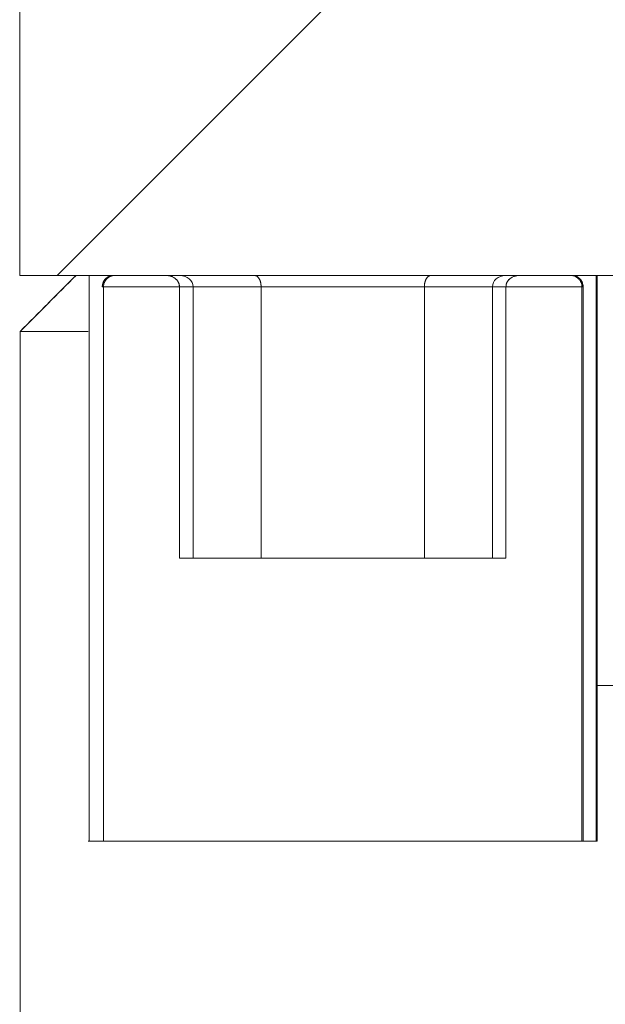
# Model space of a CAD drawing. Header units: millimetres. Extents: x 4 to 1188, y 1 to 840.
# Tile 240 of 256: x 850.43 to 851.81, y 312.9 to 315.23. Entities that reach past the tile are written whole.
import ezdxf

# ---------------------------------------------------------------- set-up
doc = ezdxf.new("R2010")
doc.units = ezdxf.units.MM
doc.layers.add('1', color=7, linetype='Continuous')

msp = doc.modelspace()

# ---------------------------------------------------------------- hatches: boundary and pattern name
at = {"layer": '1', "linetype": 'Continuous', "lineweight": 35}
h = msp.add_hatch(dxfattribs=at)
h.set_pattern_fill('ANSI31', color=154, scale=1.55, angle=-2.13e-14, style=0)
h.paths.add_polyline_path([(859.3651, 314.623), (857.2979, 314.623), (857.2979, 315.2564), (859.3651, 315.2564)], flags=0)
h.paths.add_polyline_path([(851.8323, 314.623), (850.4321, 314.623), (850.4321, 315.2564), (851.8323, 315.2564)], flags=0)

# ---------------------------------------------------------------- linework, layer by layer
at = {"layer": '1', "color": 154, "linetype": 'Continuous', "lineweight": 13}
for p, q in [((850.4318, 315.2564), (850.4318, 314.623)), ((850.4321, 314.623), (850.4321, 315.2564)), ((851.8323, 314.623), (850.4321, 314.623)), ((850.5642, 314.623), (850.4325, 314.4913)), ((850.4325, 314.4913), (850.5642, 314.623)), ((850.4325, 314.4913), (850.5642, 314.623)), ((850.4325, 314.4913), (850.5642, 314.623)), ((850.5642, 314.623), (850.4325, 314.4913)), ((850.5642, 314.623), (850.4325, 314.4913)), ((850.5642, 314.623), (850.5646, 314.623)), ((850.5642, 314.623), (850.5646, 314.623)), ((850.5642, 314.623), (850.5646, 314.623)), ((850.5642, 314.623), (850.5646, 314.623)), ((850.5642, 314.623), (850.5646, 314.623)), ((850.5642, 314.623), (850.5646, 314.623)), ((850.5646, 314.623), (850.5958, 314.623)), ((850.5646, 314.623), (850.5958, 314.623)), ((850.5646, 314.623), (850.5958, 314.623)), ((850.5958, 314.623), (850.5958, 313.2897)), ((850.5958, 314.623), (850.5958, 313.2897)), ((850.5958, 314.623), (850.5958, 313.2897)), ((850.6532, 314.623), (850.6561, 314.623)), ((850.6532, 314.623), (850.6561, 314.623)), ((850.6532, 314.623), (850.6561, 314.623)), ((850.6561, 314.623), (850.8096, 314.623)), ((850.6561, 314.623), (850.8096, 314.623)), ((850.6561, 314.623), (850.8096, 314.623)), ((850.8096, 314.623), (850.7776, 314.623)), ((850.8096, 314.623), (850.7776, 314.623)), ((850.8096, 314.623), (850.7776, 314.623)), ((851.5769, 314.623), (851.7304, 314.623)), ((851.5769, 314.623), (851.7304, 314.623)), ((851.5769, 314.623), (851.7304, 314.623)), ((851.6089, 314.623), (851.5769, 314.623)), ((851.6089, 314.623), (851.5769, 314.623)), ((851.6089, 314.623), (851.5769, 314.623)), ((851.7304, 314.623), (851.7332, 314.623)), ((851.7304, 314.623), (851.7332, 314.623)), ((851.7304, 314.623), (851.7332, 314.623)), ((851.7532, 314.614), (851.752, 314.6153)), ((851.7532, 314.614), (851.752, 314.6153)), ((851.7907, 314.623), (851.8981, 314.623)), ((851.7907, 313.2897), (851.7907, 314.623)), ((851.7907, 313.2897), (851.7907, 314.623)), ((851.7907, 314.623), (851.8981, 314.623)), ((851.7907, 314.623), (851.8981, 314.623)), ((851.7907, 313.2897), (851.7907, 314.623)), ((851.7932, 314.623), (851.7932, 313.2897)), ((851.7932, 314.623), (851.7932, 313.2897)), ((851.7932, 314.623), (851.7932, 313.2897)), ((851.7932, 313.2897), (851.7932, 314.623)), ((851.7932, 313.2897), (851.7932, 314.623)), ((851.7932, 313.2897), (851.7932, 314.623)), ((850.6266, 314.5964), (850.6293, 314.5964)), ((850.6266, 314.5964), (850.6293, 314.5964)), ((850.6266, 314.5964), (850.6293, 314.5964)), ((850.6266, 314.5964), (850.6293, 314.5964)), ((850.6266, 314.5964), (850.6293, 314.5964)), ((850.6266, 314.5964), (850.6293, 314.5964)), ((850.6293, 314.5964), (850.6293, 313.2897)), ((850.6293, 314.5964), (850.6293, 313.2897)), ((850.6293, 314.5964), (850.6293, 313.2897)), ((850.8084, 314.5964), (850.6293, 314.5964)), ((850.8084, 314.5964), (850.6293, 314.5964)), ((850.8084, 314.5964), (850.6293, 314.5964)), ((850.8083, 314.5964), (851.0008, 314.5964)), ((850.8083, 313.9564), (850.8083, 314.5964)), ((850.8404, 314.5964), (850.8083, 314.5964)), ((850.8083, 314.5964), (850.8083, 313.9564)), ((851.0008, 314.5964), (850.8083, 314.5964)), ((850.8083, 314.5964), (851.0008, 314.5964)), ((850.8083, 313.9564), (850.8083, 314.5964)), ((850.8083, 314.5964), (850.8083, 313.9564)), ((850.8404, 314.5964), (850.8083, 314.5964)), ((850.8083, 314.5964), (851.0008, 314.5964)), ((850.8083, 313.9564), (850.8083, 314.5964)), ((851.0008, 314.5964), (850.8083, 314.5964)), ((850.8083, 314.5964), (850.8404, 314.5964)), ((850.8404, 314.5964), (850.8083, 314.5964)), ((850.8083, 314.5964), (850.8083, 313.9564)), ((850.8083, 314.5964), (850.8404, 314.5964)), ((851.0008, 314.5964), (850.8083, 314.5964)), ((850.8083, 314.5964), (850.8404, 314.5964)), ((850.8404, 313.9564), (850.8404, 314.5964)), ((850.8404, 313.9564), (850.8404, 314.5964)), ((850.8404, 313.9564), (850.8404, 314.5964)), ((851.0008, 314.5964), (851.3857, 314.5964)), ((851.0008, 313.9564), (851.0008, 314.5964)), ((851.0008, 314.5964), (851.0008, 313.9564)), ((851.0008, 314.5964), (851.0008, 313.9564)), ((851.0008, 314.5964), (851.3857, 314.5964)), ((851.0008, 313.9564), (851.0008, 314.5964)), ((851.3857, 314.5964), (851.0008, 314.5964)), ((851.0008, 314.5964), (851.0008, 313.9564)), ((851.0008, 314.5964), (851.3857, 314.5964)), ((851.0008, 313.9564), (851.0008, 314.5964)), ((851.3857, 314.5964), (851.0008, 314.5964)), ((851.3857, 314.5964), (851.0008, 314.5964)), ((851.3857, 314.5964), (851.3857, 313.9564)), ((851.3857, 314.5964), (851.5781, 314.5964)), ((851.3857, 313.9564), (851.3857, 314.5964)), ((851.3857, 314.5964), (851.3857, 313.9564)), ((851.5781, 314.5964), (851.3857, 314.5964)), ((851.3857, 314.5964), (851.5781, 314.5964)), ((851.3857, 313.9564), (851.3857, 314.5964)), ((851.3857, 314.5964), (851.3857, 313.9564)), ((851.5781, 314.5964), (851.3857, 314.5964)), ((851.5781, 314.5964), (851.3857, 314.5964)), ((851.3857, 314.5964), (851.5781, 314.5964)), ((851.3857, 313.9564), (851.3857, 314.5964)), ((851.5461, 314.5964), (851.5461, 313.9564)), ((851.5461, 314.5964), (851.5461, 313.9564)), ((851.5461, 314.5964), (851.5461, 313.9564)), ((851.5461, 314.5964), (851.5781, 314.5964)), ((851.5781, 314.5964), (851.5461, 314.5964)), ((851.5781, 314.5964), (851.5461, 314.5964)), ((851.5461, 314.5964), (851.5781, 314.5964)), ((851.5781, 314.5964), (851.5461, 314.5964)), ((851.5461, 314.5964), (851.5781, 314.5964)), ((851.5781, 313.9564), (851.5781, 314.5964)), ((851.5781, 313.9564), (851.5781, 314.5964)), ((851.7572, 314.5964), (851.5781, 314.5964)), ((851.5781, 314.5964), (851.5781, 313.9564)), ((851.5781, 313.9564), (851.5781, 314.5964)), ((851.5781, 314.5964), (851.5781, 313.9564)), ((851.7572, 314.5964), (851.5781, 314.5964)), ((851.5781, 314.5964), (851.5781, 313.9564)), ((851.7572, 314.5964), (851.5781, 314.5964)), ((851.7572, 313.2897), (851.7572, 314.5964)), ((851.7572, 313.2897), (851.7572, 314.5964)), ((851.7572, 313.2897), (851.7572, 314.5964)), ((851.7572, 314.5964), (851.7599, 314.5964)), ((851.7572, 314.5964), (851.7599, 314.5964)), ((851.7572, 314.5964), (851.7599, 314.5964)), ((851.7572, 314.5964), (851.7599, 314.5964)), ((851.7572, 314.5964), (851.7599, 314.5964)), ((851.7572, 314.5964), (851.7599, 314.5964)), ((851.7599, 314.5964), (851.7599, 313.2897)), ((851.7599, 313.2897), (851.7599, 314.5964)), ((851.7599, 314.5964), (851.7599, 313.2897)), ((851.7599, 313.2897), (851.7599, 314.5964)), ((851.7599, 313.2897), (851.7599, 314.5964)), ((851.7599, 314.5964), (851.7599, 313.2897)), ((850.4325, 314.4913), (850.5933, 314.4913)), ((850.5933, 314.4913), (850.4325, 314.4913)), ((850.4325, 314.4913), (850.4329, 314.4913)), ((850.4329, 314.4913), (850.4325, 314.4913)), ((850.4325, 314.4913), (850.4329, 314.4913)), ((850.4329, 314.4913), (850.4325, 314.4913)), ((850.5933, 314.4913), (850.4325, 314.4913)), ((850.4329, 314.4913), (850.4325, 314.4913)), ((850.4325, 314.4913), (850.5933, 314.4913)), ((850.5933, 314.4913), (850.4325, 314.4913)), ((850.4325, 314.4913), (850.4329, 314.4913)), ((850.4325, 314.4913), (850.5933, 314.4913)), ((850.4329, 314.4913), (850.4329, 312.5564)), ((850.4329, 314.4913), (850.4329, 312.5564)), ((850.4329, 314.4913), (850.4329, 312.5564)), ((850.8404, 313.9564), (850.8083, 313.9564)), ((850.8404, 313.9564), (850.8083, 313.9564)), ((850.8083, 313.9564), (850.8404, 313.9564)), ((850.8404, 313.9564), (850.8083, 313.9564)), ((850.8083, 313.9564), (850.8404, 313.9564)), ((850.8083, 313.9564), (850.8404, 313.9564)), ((850.8404, 313.9564), (851.5461, 313.9564)), ((850.8404, 313.9564), (851.5461, 313.9564)), ((850.8404, 313.9564), (851.5461, 313.9564)), ((851.5461, 313.9564), (851.5781, 313.9564)), ((851.5781, 313.9564), (851.5461, 313.9564)), ((851.5461, 313.9564), (851.5781, 313.9564)), ((851.5781, 313.9564), (851.5461, 313.9564)), ((851.5781, 313.9564), (851.5461, 313.9564)), ((851.5461, 313.9564), (851.5781, 313.9564)), ((851.7932, 313.6564), (852.4313, 313.6564)), ((850.5958, 313.2897), (850.5932, 313.2897)), ((850.5932, 313.2897), (850.5958, 313.2897)), ((850.5958, 313.2897), (850.5932, 313.2897)), ((850.5932, 313.2897), (850.5958, 313.2897)), ((850.5932, 313.2897), (850.5958, 313.2897)), ((850.5958, 313.2897), (850.5932, 313.2897)), ((850.5932, 313.2897), (850.5958, 313.2897)), ((850.5958, 313.2897), (850.6293, 313.2897)), ((850.5958, 313.2897), (850.6293, 313.2897)), ((850.5958, 313.2897), (850.6293, 313.2897)), ((850.6293, 313.2897), (850.6266, 313.2897)), ((850.6293, 313.2897), (850.6266, 313.2897)), ((850.6293, 313.2897), (850.6266, 313.2897)), ((850.6293, 313.2897), (851.7572, 313.2897)), ((850.6293, 313.2897), (851.7572, 313.2897)), ((850.6293, 313.2897), (851.7572, 313.2897)), ((851.7572, 313.2897), (851.7907, 313.2897)), ((851.7572, 313.2897), (851.7907, 313.2897)), ((851.7572, 313.2897), (851.7907, 313.2897)), ((851.7599, 313.2897), (851.7572, 313.2897)), ((851.7599, 313.2897), (851.7572, 313.2897)), ((851.7599, 313.2897), (851.7572, 313.2897)), ((851.7932, 313.2897), (851.7907, 313.2897)), ((851.7907, 313.2897), (851.7932, 313.2897)), ((851.7932, 313.2897), (851.7907, 313.2897)), ((851.7907, 313.2897), (851.7932, 313.2897)), ((851.7907, 313.2897), (851.7932, 313.2897)), ((851.7932, 313.2897), (851.7907, 313.2897)), ((851.7907, 313.2897), (851.7932, 313.2897))]:
    msp.add_line(p, q, dxfattribs=at)
msp.add_arc((850.6532, 314.5964), 0.0267, 90, 180, dxfattribs=at)
msp.add_arc((850.6532, 314.5964), 0.0267, 90, 180, dxfattribs=at)
msp.add_arc((850.6532, 314.5964), 0.0267, 90, 180, dxfattribs=at)
for centre, major_axis, ratio, start_param, end_param in [((850.8096, 314.5964), (-0.0308, 0), 0.866097, 3.141593, 4.712389), ((850.8096, 314.5964), (-0.0308, 0), 0.866097, 3.141593, 4.712389), ((850.8096, 314.5964), (-0.0308, 0), 0.866097, 3.141593, 4.712389), ((851.5769, 314.5964), (-0.0308, 0), 0.865954, 4.712389, 6.283185), ((851.5769, 314.5964), (-0.0308, 0), 0.865954, 4.712389, 6.283185), ((851.5769, 314.5964), (-0.0308, 0), 0.865954, 4.712389, 6.283185), ((851.7332, 314.5964), (0, -0.0267), 1, 1.570796, 3.141593), ((851.7332, 314.5964), (0, -0.0267), 1, 1.570796, 3.141593), ((851.7332, 314.5964), (0, -0.0267), 1, 1.570796, 3.141593)]:
    msp.add_ellipse(centre, major_axis=major_axis, ratio=ratio, start_param=start_param, end_param=end_param, dxfattribs=at)
for points, degree in [([(850.5646, 314.623), (850.5207, 314.5791), (850.4768, 314.5352), (850.4329, 314.4913)], 3), ([(850.5646, 314.623), (850.5207, 314.5791), (850.4768, 314.5352), (850.4329, 314.4913)], 3), ([(850.5646, 314.623), (850.5207, 314.5791), (850.4768, 314.5352), (850.4329, 314.4913)], 3), ([(850.7776, 314.623), (850.9855, 314.623)], 1), ([(850.7776, 314.623), (850.9855, 314.623)], 1), ([(850.7776, 314.623), (850.9855, 314.623)], 1), ([(851.4011, 314.623), (851.6089, 314.623)], 1), ([(851.4011, 314.623), (851.6089, 314.623)], 1), ([(851.4011, 314.623), (851.6089, 314.623)], 1), ([(851.7587, 314.5964), (851.7601, 314.6065), (851.752, 314.6153)], 2), ([(850.8083, 313.9564), (850.8404, 313.9564)], 1), ([(850.8083, 313.9564), (850.8404, 313.9564)], 1), ([(850.8083, 313.9564), (850.8404, 313.9564)], 1), ([(851.5461, 313.9564), (851.5781, 313.9564)], 1), ([(851.5461, 313.9564), (851.5781, 313.9564)], 1), ([(851.5461, 313.9564), (851.5781, 313.9564)], 1)]:
    msp.add_open_spline(points, degree=degree, dxfattribs=at)
for points, degree, knots in [([(850.5932, 314.623), (850.5933, 314.623), (850.599, 314.623), (850.6163, 314.623), (850.6615, 314.623), (850.7272, 314.623), (850.8108, 314.623), (850.8822, 314.623), (850.9055, 314.623)], 2, [0, 0, 0, 0.091705, 0.183411, 0.366821, 0.550232, 0.733642, 0.917053, 1, 1, 1]), ([(850.5932, 314.623), (850.5933, 314.623), (850.599, 314.623), (850.6163, 314.623), (850.6615, 314.623), (850.7272, 314.623), (850.8108, 314.623), (850.8822, 314.623), (850.9055, 314.623)], 2, [0, 0, 0, 0.091705, 0.183411, 0.366821, 0.550232, 0.733642, 0.917053, 1, 1, 1]), ([(850.5932, 314.623), (850.5933, 314.623), (850.599, 314.623), (850.6163, 314.623), (850.6615, 314.623), (850.7272, 314.623), (850.8108, 314.623), (850.8822, 314.623), (850.9055, 314.623)], 2, [0, 0, 0, 0.091705, 0.183411, 0.366821, 0.550232, 0.733642, 0.917053, 1, 1, 1]), ([(850.6293, 314.5964), (850.6293, 314.5981), (850.6295, 314.5998), (850.63, 314.6024), (850.6302, 314.6033), (850.6307, 314.605), (850.631, 314.6058), (850.632, 314.6082), (850.6329, 314.6097), (850.6348, 314.6127), (850.6359, 314.614), (850.6378, 314.6159), (850.6384, 314.6164), (850.6398, 314.6176), (850.6405, 314.6181), (850.6427, 314.6195), (850.6442, 314.6203), (850.6467, 314.6213), (850.6475, 314.6216), (850.6492, 314.6221), (850.65, 314.6224), (850.6526, 314.6229), (850.6543, 314.623), (850.6561, 314.623)], 3, [0, 0, 0, 0, 0.125, 0.125, 0.1875, 0.1875, 0.25, 0.25, 0.375, 0.375, 0.5, 0.5, 0.5625, 0.5625, 0.625, 0.625, 0.75, 0.75, 0.8125, 0.8125, 0.875, 0.875, 1, 1, 1, 1]), ([(850.6293, 314.5964), (850.6293, 314.5981), (850.6295, 314.5998), (850.63, 314.6024), (850.6302, 314.6033), (850.6307, 314.605), (850.631, 314.6058), (850.632, 314.6082), (850.6329, 314.6097), (850.6348, 314.6127), (850.6359, 314.614), (850.6378, 314.6159), (850.6384, 314.6164), (850.6398, 314.6176), (850.6405, 314.6181), (850.6427, 314.6195), (850.6442, 314.6203), (850.6467, 314.6213), (850.6475, 314.6216), (850.6492, 314.6221), (850.65, 314.6224), (850.6526, 314.6229), (850.6543, 314.623), (850.6561, 314.623)], 3, [0, 0, 0, 0, 0.125, 0.125, 0.1875, 0.1875, 0.25, 0.25, 0.375, 0.375, 0.5, 0.5, 0.5625, 0.5625, 0.625, 0.625, 0.75, 0.75, 0.8125, 0.8125, 0.875, 0.875, 1, 1, 1, 1]), ([(850.6293, 314.5964), (850.6293, 314.5981), (850.6295, 314.5998), (850.63, 314.6024), (850.6302, 314.6033), (850.6307, 314.605), (850.631, 314.6058), (850.632, 314.6082), (850.6329, 314.6097), (850.6348, 314.6127), (850.6359, 314.614), (850.6378, 314.6159), (850.6384, 314.6164), (850.6398, 314.6176), (850.6405, 314.6181), (850.6427, 314.6195), (850.6442, 314.6203), (850.6467, 314.6213), (850.6475, 314.6216), (850.6492, 314.6221), (850.65, 314.6224), (850.6526, 314.6229), (850.6543, 314.623), (850.6561, 314.623)], 3, [0, 0, 0, 0, 0.125, 0.125, 0.1875, 0.1875, 0.25, 0.25, 0.375, 0.375, 0.5, 0.5, 0.5625, 0.5625, 0.625, 0.625, 0.75, 0.75, 0.8125, 0.8125, 0.875, 0.875, 1, 1, 1, 1]), ([(850.7776, 314.623), (850.7779, 314.623), (850.7787, 314.623), (850.7798, 314.623), (850.7808, 314.6229), (850.7818, 314.6228), (850.7827, 314.6227), (850.7837, 314.6225), (850.7845, 314.6223), (850.7853, 314.6222), (850.7861, 314.622), (850.7868, 314.6218), (850.7875, 314.6216), (850.7882, 314.6214), (850.7888, 314.6212), (850.7901, 314.6207), (850.7922, 314.6199), (850.7949, 314.6185), (850.7972, 314.6169), (850.7992, 314.6154), (850.8008, 314.6139), (850.8021, 314.6125), (850.8033, 314.611), (850.8044, 314.6095), (850.8053, 314.6079), (850.8061, 314.6063), (850.8068, 314.6047), (850.8074, 314.603), (850.8078, 314.6014), (850.8081, 314.5997), (850.8083, 314.598), (850.8083, 314.5969), (850.8083, 314.5964)], 3, [0, 0, 0, 0, 0.024963, 0.049007, 0.072135, 0.094345, 0.115637, 0.136012, 0.155469, 0.174009, 0.191632, 0.208338, 0.224127, 0.238999, 0.252955, 0.265994, 0.336091, 0.40224, 0.464478, 0.52285, 0.566437, 0.609204, 0.651186, 0.692416, 0.732931, 0.772769, 0.811971, 0.85058, 0.88864, 0.926197, 0.963301, 1, 1, 1, 1]), ([(850.8083, 314.5964), (850.8083, 314.5967), (850.8083, 314.5973), (850.8083, 314.5982), (850.8082, 314.5991), (850.8081, 314.6), (850.8079, 314.6009), (850.8077, 314.6018), (850.8075, 314.6027), (850.8072, 314.6036), (850.8069, 314.6045), (850.8065, 314.6054), (850.8061, 314.6063), (850.8057, 314.6072), (850.8052, 314.6081), (850.8047, 314.6089), (850.8042, 314.6098), (850.8036, 314.6106), (850.803, 314.6114), (850.8023, 314.6122), (850.8016, 314.613), (850.8009, 314.6138), (850.8001, 314.6145), (850.7989, 314.6156), (850.7972, 314.6169), (850.7949, 314.6185), (850.7922, 314.6199), (850.79, 314.6208), (850.7881, 314.6214), (850.7868, 314.6218), (850.7853, 314.6222), (850.7836, 314.6225), (850.7818, 314.6228), (850.7797, 314.623), (850.7783, 314.623), (850.7776, 314.623)], 3, [0, 0, 0, 0, 0.01997, 0.040053, 0.060258, 0.080593, 0.101066, 0.121685, 0.142458, 0.163393, 0.184495, 0.205774, 0.227235, 0.248886, 0.270733, 0.292783, 0.315042, 0.337516, 0.360211, 0.383132, 0.406287, 0.429679, 0.453314, 0.477197, 0.535527, 0.597749, 0.663908, 0.734041, 0.761014, 0.791659, 0.825978, 0.863971, 0.905639, 0.950982, 1, 1, 1, 1]), ([(850.8083, 314.5964), (850.8083, 314.5967), (850.8083, 314.5973), (850.8083, 314.5982), (850.8082, 314.5991), (850.8081, 314.6), (850.8079, 314.6009), (850.8077, 314.6018), (850.8075, 314.6027), (850.8072, 314.6036), (850.8069, 314.6045), (850.8065, 314.6054), (850.8061, 314.6063), (850.8057, 314.6072), (850.8052, 314.6081), (850.8047, 314.6089), (850.8042, 314.6098), (850.8036, 314.6106), (850.803, 314.6114), (850.8023, 314.6122), (850.8016, 314.613), (850.8009, 314.6138), (850.8001, 314.6145), (850.7989, 314.6156), (850.7972, 314.6169), (850.7949, 314.6185), (850.7922, 314.6199), (850.79, 314.6208), (850.7881, 314.6214), (850.7868, 314.6218), (850.7853, 314.6222), (850.7836, 314.6225), (850.7818, 314.6228), (850.7797, 314.623), (850.7783, 314.623), (850.7776, 314.623)], 3, [0, 0, 0, 0, 0.01997, 0.040053, 0.060258, 0.080593, 0.101066, 0.121685, 0.142458, 0.163393, 0.184495, 0.205774, 0.227235, 0.248886, 0.270733, 0.292783, 0.315042, 0.337516, 0.360211, 0.383132, 0.406287, 0.429679, 0.453314, 0.477197, 0.535527, 0.597749, 0.663908, 0.734041, 0.761014, 0.791659, 0.825978, 0.863971, 0.905639, 0.950982, 1, 1, 1, 1]), ([(850.7776, 314.623), (850.7779, 314.623), (850.7787, 314.623), (850.7798, 314.623), (850.7808, 314.6229), (850.7818, 314.6228), (850.7827, 314.6227), (850.7837, 314.6225), (850.7845, 314.6223), (850.7853, 314.6222), (850.7861, 314.622), (850.7868, 314.6218), (850.7875, 314.6216), (850.7882, 314.6214), (850.7888, 314.6212), (850.7901, 314.6207), (850.7922, 314.6199), (850.7949, 314.6185), (850.7972, 314.6169), (850.7992, 314.6154), (850.8008, 314.6139), (850.8021, 314.6125), (850.8033, 314.611), (850.8044, 314.6095), (850.8053, 314.6079), (850.8061, 314.6063), (850.8068, 314.6047), (850.8074, 314.603), (850.8078, 314.6014), (850.8081, 314.5997), (850.8083, 314.598), (850.8083, 314.5969), (850.8083, 314.5964)], 3, [0, 0, 0, 0, 0.024963, 0.049007, 0.072135, 0.094345, 0.115637, 0.136012, 0.155469, 0.174009, 0.191632, 0.208338, 0.224127, 0.238999, 0.252955, 0.265994, 0.336091, 0.40224, 0.464478, 0.52285, 0.566437, 0.609204, 0.651186, 0.692416, 0.732931, 0.772769, 0.811971, 0.85058, 0.88864, 0.926197, 0.963301, 1, 1, 1, 1]), ([(850.7776, 314.623), (850.7779, 314.623), (850.7787, 314.623), (850.7798, 314.623), (850.7808, 314.6229), (850.7818, 314.6228), (850.7827, 314.6227), (850.7837, 314.6225), (850.7845, 314.6223), (850.7853, 314.6222), (850.7861, 314.622), (850.7868, 314.6218), (850.7875, 314.6216), (850.7882, 314.6214), (850.7888, 314.6212), (850.7901, 314.6207), (850.7922, 314.6199), (850.7949, 314.6185), (850.7972, 314.6169), (850.7992, 314.6154), (850.8008, 314.6139), (850.8021, 314.6125), (850.8033, 314.611), (850.8044, 314.6095), (850.8053, 314.6079), (850.8061, 314.6063), (850.8068, 314.6047), (850.8074, 314.603), (850.8078, 314.6014), (850.8081, 314.5997), (850.8083, 314.598), (850.8083, 314.5969), (850.8083, 314.5964)], 3, [0, 0, 0, 0, 0.024963, 0.049007, 0.072135, 0.094345, 0.115637, 0.136012, 0.155469, 0.174009, 0.191632, 0.208338, 0.224127, 0.238999, 0.252955, 0.265994, 0.336091, 0.40224, 0.464478, 0.52285, 0.566437, 0.609204, 0.651186, 0.692416, 0.732931, 0.772769, 0.811971, 0.85058, 0.88864, 0.926197, 0.963301, 1, 1, 1, 1]), ([(850.8083, 314.5964), (850.8083, 314.5967), (850.8083, 314.5973), (850.8083, 314.5982), (850.8082, 314.5991), (850.8081, 314.6), (850.8079, 314.6009), (850.8077, 314.6018), (850.8075, 314.6027), (850.8072, 314.6036), (850.8069, 314.6045), (850.8065, 314.6054), (850.8061, 314.6063), (850.8057, 314.6072), (850.8052, 314.6081), (850.8047, 314.6089), (850.8042, 314.6098), (850.8036, 314.6106), (850.803, 314.6114), (850.8023, 314.6122), (850.8016, 314.613), (850.8009, 314.6138), (850.8001, 314.6145), (850.7989, 314.6156), (850.7972, 314.6169), (850.7949, 314.6185), (850.7922, 314.6199), (850.79, 314.6208), (850.7881, 314.6214), (850.7868, 314.6218), (850.7853, 314.6222), (850.7836, 314.6225), (850.7818, 314.6228), (850.7797, 314.623), (850.7783, 314.623), (850.7776, 314.623)], 3, [0, 0, 0, 0, 0.01997, 0.040053, 0.060258, 0.080593, 0.101066, 0.121685, 0.142458, 0.163393, 0.184495, 0.205774, 0.227235, 0.248886, 0.270733, 0.292783, 0.315042, 0.337516, 0.360211, 0.383132, 0.406287, 0.429679, 0.453314, 0.477197, 0.535527, 0.597749, 0.663908, 0.734041, 0.761014, 0.791659, 0.825978, 0.863971, 0.905639, 0.950982, 1, 1, 1, 1]), ([(850.9855, 314.623), (850.9856, 314.623), (850.986, 314.623), (850.9866, 314.623), (850.9871, 314.6229), (850.9876, 314.6228), (850.9881, 314.6227), (850.9885, 314.6225), (850.9889, 314.6223), (850.9893, 314.6222), (850.9897, 314.622), (850.9901, 314.6218), (850.9904, 314.6216), (850.9908, 314.6214), (850.9911, 314.6212), (850.9917, 314.6207), (850.9928, 314.6199), (850.9941, 314.6185), (850.9953, 314.6169), (850.9963, 314.6154), (850.9971, 314.6139), (850.9977, 314.6125), (850.9983, 314.611), (850.9989, 314.6095), (850.9993, 314.6079), (850.9998, 314.6063), (851.0001, 314.6047), (851.0004, 314.603), (851.0006, 314.6014), (851.0007, 314.5997), (851.0008, 314.598), (851.0008, 314.5969), (851.0008, 314.5964)], 3, [0, 0, 0, 0, 0.024963, 0.049007, 0.072135, 0.094345, 0.115637, 0.136012, 0.155469, 0.174009, 0.191632, 0.208338, 0.224127, 0.238999, 0.252955, 0.265994, 0.336091, 0.40224, 0.464478, 0.52285, 0.566437, 0.609204, 0.651186, 0.692416, 0.732931, 0.772769, 0.811971, 0.85058, 0.88864, 0.926197, 0.963301, 1, 1, 1, 1]), ([(851.0008, 314.5964), (851.0008, 314.5967), (851.0008, 314.5973), (851.0008, 314.5982), (851.0008, 314.5991), (851.0007, 314.6), (851.0006, 314.6009), (851.0005, 314.6018), (851.0004, 314.6027), (851.0003, 314.6036), (851.0001, 314.6045), (850.9999, 314.6054), (850.9997, 314.6063), (850.9995, 314.6072), (850.9993, 314.6081), (850.999, 314.6089), (850.9987, 314.6098), (850.9985, 314.6106), (850.9982, 314.6114), (850.9978, 314.6122), (850.9975, 314.613), (850.9971, 314.6138), (850.9967, 314.6145), (850.9961, 314.6156), (850.9953, 314.6169), (850.9941, 314.6185), (850.9928, 314.6199), (850.9917, 314.6208), (850.9907, 314.6214), (850.9901, 314.6218), (850.9893, 314.6222), (850.9885, 314.6225), (850.9875, 314.6228), (850.9865, 314.623), (850.9858, 314.623), (850.9855, 314.623)], 3, [0, 0, 0, 0, 0.01997, 0.040053, 0.060258, 0.080593, 0.101066, 0.121685, 0.142458, 0.163393, 0.184495, 0.205774, 0.227235, 0.248886, 0.270733, 0.292783, 0.315042, 0.337516, 0.360211, 0.383132, 0.406287, 0.429679, 0.453314, 0.477197, 0.535527, 0.597749, 0.663908, 0.734041, 0.761014, 0.791659, 0.825978, 0.863971, 0.905639, 0.950982, 1, 1, 1, 1]), ([(850.9855, 314.623), (850.9856, 314.623), (850.986, 314.623), (850.9866, 314.623), (850.9871, 314.6229), (850.9876, 314.6228), (850.9881, 314.6227), (850.9885, 314.6225), (850.9889, 314.6223), (850.9893, 314.6222), (850.9897, 314.622), (850.9901, 314.6218), (850.9904, 314.6216), (850.9908, 314.6214), (850.9911, 314.6212), (850.9917, 314.6207), (850.9928, 314.6199), (850.9941, 314.6185), (850.9953, 314.6169), (850.9963, 314.6154), (850.9971, 314.6139), (850.9977, 314.6125), (850.9983, 314.611), (850.9989, 314.6095), (850.9993, 314.6079), (850.9998, 314.6063), (851.0001, 314.6047), (851.0004, 314.603), (851.0006, 314.6014), (851.0007, 314.5997), (851.0008, 314.598), (851.0008, 314.5969), (851.0008, 314.5964)], 3, [0, 0, 0, 0, 0.024963, 0.049007, 0.072135, 0.094345, 0.115637, 0.136012, 0.155469, 0.174009, 0.191632, 0.208338, 0.224127, 0.238999, 0.252955, 0.265994, 0.336091, 0.40224, 0.464478, 0.52285, 0.566437, 0.609204, 0.651186, 0.692416, 0.732931, 0.772769, 0.811971, 0.85058, 0.88864, 0.926197, 0.963301, 1, 1, 1, 1]), ([(851.0008, 314.5964), (851.0008, 314.5967), (851.0008, 314.5973), (851.0008, 314.5982), (851.0008, 314.5991), (851.0007, 314.6), (851.0006, 314.6009), (851.0005, 314.6018), (851.0004, 314.6027), (851.0003, 314.6036), (851.0001, 314.6045), (850.9999, 314.6054), (850.9997, 314.6063), (850.9995, 314.6072), (850.9993, 314.6081), (850.999, 314.6089), (850.9987, 314.6098), (850.9985, 314.6106), (850.9982, 314.6114), (850.9978, 314.6122), (850.9975, 314.613), (850.9971, 314.6138), (850.9967, 314.6145), (850.9961, 314.6156), (850.9953, 314.6169), (850.9941, 314.6185), (850.9928, 314.6199), (850.9917, 314.6208), (850.9907, 314.6214), (850.9901, 314.6218), (850.9893, 314.6222), (850.9885, 314.6225), (850.9875, 314.6228), (850.9865, 314.623), (850.9858, 314.623), (850.9855, 314.623)], 3, [0, 0, 0, 0, 0.01997, 0.040053, 0.060258, 0.080593, 0.101066, 0.121685, 0.142458, 0.163393, 0.184495, 0.205774, 0.227235, 0.248886, 0.270733, 0.292783, 0.315042, 0.337516, 0.360211, 0.383132, 0.406287, 0.429679, 0.453314, 0.477197, 0.535527, 0.597749, 0.663908, 0.734041, 0.761014, 0.791659, 0.825978, 0.863971, 0.905639, 0.950982, 1, 1, 1, 1]), ([(850.9855, 314.623), (850.9856, 314.623), (850.986, 314.623), (850.9866, 314.623), (850.9871, 314.6229), (850.9876, 314.6228), (850.9881, 314.6227), (850.9885, 314.6225), (850.9889, 314.6223), (850.9893, 314.6222), (850.9897, 314.622), (850.9901, 314.6218), (850.9904, 314.6216), (850.9908, 314.6214), (850.9911, 314.6212), (850.9917, 314.6207), (850.9928, 314.6199), (850.9941, 314.6185), (850.9953, 314.6169), (850.9963, 314.6154), (850.9971, 314.6139), (850.9977, 314.6125), (850.9983, 314.611), (850.9989, 314.6095), (850.9993, 314.6079), (850.9998, 314.6063), (851.0001, 314.6047), (851.0004, 314.603), (851.0006, 314.6014), (851.0007, 314.5997), (851.0008, 314.598), (851.0008, 314.5969), (851.0008, 314.5964)], 3, [0, 0, 0, 0, 0.024963, 0.049007, 0.072135, 0.094345, 0.115637, 0.136012, 0.155469, 0.174009, 0.191632, 0.208338, 0.224127, 0.238999, 0.252955, 0.265994, 0.336091, 0.40224, 0.464478, 0.52285, 0.566437, 0.609204, 0.651186, 0.692416, 0.732931, 0.772769, 0.811971, 0.85058, 0.88864, 0.926197, 0.963301, 1, 1, 1, 1]), ([(851.0008, 314.5964), (851.0008, 314.5967), (851.0008, 314.5973), (851.0008, 314.5982), (851.0008, 314.5991), (851.0007, 314.6), (851.0006, 314.6009), (851.0005, 314.6018), (851.0004, 314.6027), (851.0003, 314.6036), (851.0001, 314.6045), (850.9999, 314.6054), (850.9997, 314.6063), (850.9995, 314.6072), (850.9993, 314.6081), (850.999, 314.6089), (850.9987, 314.6098), (850.9985, 314.6106), (850.9982, 314.6114), (850.9978, 314.6122), (850.9975, 314.613), (850.9971, 314.6138), (850.9967, 314.6145), (850.9961, 314.6156), (850.9953, 314.6169), (850.9941, 314.6185), (850.9928, 314.6199), (850.9917, 314.6208), (850.9907, 314.6214), (850.9901, 314.6218), (850.9893, 314.6222), (850.9885, 314.6225), (850.9875, 314.6228), (850.9865, 314.623), (850.9858, 314.623), (850.9855, 314.623)], 3, [0, 0, 0, 0, 0.01997, 0.040053, 0.060258, 0.080593, 0.101066, 0.121685, 0.142458, 0.163393, 0.184495, 0.205774, 0.227235, 0.248886, 0.270733, 0.292783, 0.315042, 0.337516, 0.360211, 0.383132, 0.406287, 0.429679, 0.453314, 0.477197, 0.535527, 0.597749, 0.663908, 0.734041, 0.761014, 0.791659, 0.825978, 0.863971, 0.905639, 0.950982, 1, 1, 1, 1]), ([(851.0837, 314.623), (851.1379, 314.623), (851.2524, 314.623), (851.3683, 314.623), (851.4775, 314.623), (851.5757, 314.623), (851.6593, 314.623), (851.725, 314.623), (851.7702, 314.623), (851.7875, 314.623), (851.7932, 314.623), (851.7932, 314.623)], 2, [0, 0, 0, 0.104804, 0.216745, 0.328686, 0.440627, 0.552567, 0.664508, 0.776449, 0.888389, 0.94436, 1, 1, 1]), ([(851.0837, 314.623), (851.1379, 314.623), (851.2524, 314.623), (851.3683, 314.623), (851.4775, 314.623), (851.5757, 314.623), (851.6593, 314.623), (851.725, 314.623), (851.7702, 314.623), (851.7875, 314.623), (851.7932, 314.623), (851.7932, 314.623)], 2, [0, 0, 0, 0.104804, 0.216745, 0.328686, 0.440627, 0.552567, 0.664508, 0.776449, 0.888389, 0.94436, 1, 1, 1]), ([(851.0837, 314.623), (851.138, 314.623), (851.2524, 314.623), (851.3683, 314.623), (851.4775, 314.623), (851.5757, 314.623), (851.6593, 314.623), (851.725, 314.623), (851.7702, 314.623), (851.7875, 314.623), (851.7932, 314.623), (851.7932, 314.623)], 2, [0, 0, 0, 0.104779, 0.216723, 0.328667, 0.440611, 0.552555, 0.664499, 0.776442, 0.888386, 0.944358, 1, 1, 1]), ([(851.4011, 314.623), (851.401, 314.623), (851.4006, 314.623), (851.4, 314.623), (851.3995, 314.6229), (851.399, 314.6228), (851.3986, 314.6227), (851.3981, 314.6225), (851.3977, 314.6223), (851.3973, 314.6222), (851.3969, 314.622), (851.3965, 314.6218), (851.3962, 314.6216), (851.3958, 314.6214), (851.3955, 314.6212), (851.3948, 314.6207), (851.3938, 314.6199), (851.3925, 314.6185), (851.3913, 314.6169), (851.3903, 314.6154), (851.3895, 314.6139), (851.3889, 314.6125), (851.3883, 314.611), (851.3877, 314.6095), (851.3873, 314.6079), (851.3869, 314.6063), (851.3865, 314.6047), (851.3862, 314.603), (851.386, 314.6014), (851.3859, 314.5997), (851.3858, 314.598), (851.3857, 314.5969), (851.3857, 314.5964)], 3, [0, 0, 0, 0, 0.024963, 0.049007, 0.072135, 0.094345, 0.115637, 0.136012, 0.155469, 0.174009, 0.191632, 0.208338, 0.224127, 0.238999, 0.252955, 0.265994, 0.336091, 0.40224, 0.464478, 0.52285, 0.566437, 0.609204, 0.651186, 0.692416, 0.732931, 0.772769, 0.811971, 0.85058, 0.88864, 0.926197, 0.963301, 1, 1, 1, 1]), ([(851.3857, 314.5964), (851.3857, 314.5967), (851.3857, 314.5973), (851.3858, 314.5982), (851.3858, 314.5991), (851.3859, 314.6), (851.386, 314.6009), (851.3861, 314.6018), (851.3862, 314.6027), (851.3863, 314.6036), (851.3865, 314.6045), (851.3866, 314.6054), (851.3868, 314.6063), (851.3871, 314.6072), (851.3873, 314.6081), (851.3875, 314.6089), (851.3878, 314.6098), (851.3881, 314.6106), (851.3884, 314.6114), (851.3888, 314.6122), (851.3891, 314.613), (851.3895, 314.6138), (851.3899, 314.6145), (851.3904, 314.6156), (851.3913, 314.6169), (851.3925, 314.6185), (851.3938, 314.6199), (851.3949, 314.6208), (851.3959, 314.6214), (851.3965, 314.6218), (851.3973, 314.6222), (851.3981, 314.6225), (851.399, 314.6228), (851.4001, 314.623), (851.4008, 314.623), (851.4011, 314.623)], 3, [0, 0, 0, 0, 0.01997, 0.040053, 0.060258, 0.080593, 0.101066, 0.121685, 0.142458, 0.163393, 0.184495, 0.205774, 0.227235, 0.248886, 0.270733, 0.292783, 0.315042, 0.337516, 0.360211, 0.383132, 0.406287, 0.429679, 0.453314, 0.477197, 0.535527, 0.597749, 0.663908, 0.734041, 0.761014, 0.791659, 0.825978, 0.863971, 0.905639, 0.950982, 1, 1, 1, 1]), ([(851.3857, 314.5964), (851.3857, 314.5967), (851.3857, 314.5973), (851.3858, 314.5982), (851.3858, 314.5991), (851.3859, 314.6), (851.386, 314.6009), (851.3861, 314.6018), (851.3862, 314.6027), (851.3863, 314.6036), (851.3865, 314.6045), (851.3866, 314.6054), (851.3868, 314.6063), (851.3871, 314.6072), (851.3873, 314.6081), (851.3875, 314.6089), (851.3878, 314.6098), (851.3881, 314.6106), (851.3884, 314.6114), (851.3888, 314.6122), (851.3891, 314.613), (851.3895, 314.6138), (851.3899, 314.6145), (851.3904, 314.6156), (851.3913, 314.6169), (851.3925, 314.6185), (851.3938, 314.6199), (851.3949, 314.6208), (851.3959, 314.6214), (851.3965, 314.6218), (851.3973, 314.6222), (851.3981, 314.6225), (851.399, 314.6228), (851.4001, 314.623), (851.4008, 314.623), (851.4011, 314.623)], 3, [0, 0, 0, 0, 0.01997, 0.040053, 0.060258, 0.080593, 0.101066, 0.121685, 0.142458, 0.163393, 0.184495, 0.205774, 0.227235, 0.248886, 0.270733, 0.292783, 0.315042, 0.337516, 0.360211, 0.383132, 0.406287, 0.429679, 0.453314, 0.477197, 0.535527, 0.597749, 0.663908, 0.734041, 0.761014, 0.791659, 0.825978, 0.863971, 0.905639, 0.950982, 1, 1, 1, 1]), ([(851.3857, 314.5964), (851.3857, 314.5967), (851.3857, 314.5973), (851.3858, 314.5982), (851.3858, 314.5991), (851.3859, 314.6), (851.386, 314.6009), (851.3861, 314.6018), (851.3862, 314.6027), (851.3863, 314.6036), (851.3865, 314.6045), (851.3866, 314.6054), (851.3868, 314.6063), (851.3871, 314.6072), (851.3873, 314.6081), (851.3875, 314.6089), (851.3878, 314.6098), (851.3881, 314.6106), (851.3884, 314.6114), (851.3888, 314.6122), (851.3891, 314.613), (851.3895, 314.6138), (851.3899, 314.6145), (851.3904, 314.6156), (851.3913, 314.6169), (851.3925, 314.6185), (851.3938, 314.6199), (851.3949, 314.6208), (851.3959, 314.6214), (851.3965, 314.6218), (851.3973, 314.6222), (851.3981, 314.6225), (851.399, 314.6228), (851.4001, 314.623), (851.4008, 314.623), (851.4011, 314.623)], 3, [0, 0, 0, 0, 0.01997, 0.040053, 0.060258, 0.080593, 0.101066, 0.121685, 0.142458, 0.163393, 0.184495, 0.205774, 0.227235, 0.248886, 0.270733, 0.292783, 0.315042, 0.337516, 0.360211, 0.383132, 0.406287, 0.429679, 0.453314, 0.477197, 0.535527, 0.597749, 0.663908, 0.734041, 0.761014, 0.791659, 0.825978, 0.863971, 0.905639, 0.950982, 1, 1, 1, 1]), ([(851.4011, 314.623), (851.401, 314.623), (851.4006, 314.623), (851.4, 314.623), (851.3995, 314.6229), (851.399, 314.6228), (851.3986, 314.6227), (851.3981, 314.6225), (851.3977, 314.6223), (851.3973, 314.6222), (851.3969, 314.622), (851.3965, 314.6218), (851.3962, 314.6216), (851.3958, 314.6214), (851.3955, 314.6212), (851.3948, 314.6207), (851.3938, 314.6199), (851.3925, 314.6185), (851.3913, 314.6169), (851.3903, 314.6154), (851.3895, 314.6139), (851.3889, 314.6125), (851.3883, 314.611), (851.3877, 314.6095), (851.3873, 314.6079), (851.3869, 314.6063), (851.3865, 314.6047), (851.3862, 314.603), (851.386, 314.6014), (851.3859, 314.5997), (851.3858, 314.598), (851.3857, 314.5969), (851.3857, 314.5964)], 3, [0, 0, 0, 0, 0.024963, 0.049007, 0.072135, 0.094345, 0.115637, 0.136012, 0.155469, 0.174009, 0.191632, 0.208338, 0.224127, 0.238999, 0.252955, 0.265994, 0.336091, 0.40224, 0.464478, 0.52285, 0.566437, 0.609204, 0.651186, 0.692416, 0.732931, 0.772769, 0.811971, 0.85058, 0.88864, 0.926197, 0.963301, 1, 1, 1, 1]), ([(851.4011, 314.623), (851.401, 314.623), (851.4006, 314.623), (851.4, 314.623), (851.3995, 314.6229), (851.399, 314.6228), (851.3986, 314.6227), (851.3981, 314.6225), (851.3977, 314.6223), (851.3973, 314.6222), (851.3969, 314.622), (851.3965, 314.6218), (851.3962, 314.6216), (851.3958, 314.6214), (851.3955, 314.6212), (851.3948, 314.6207), (851.3938, 314.6199), (851.3925, 314.6185), (851.3913, 314.6169), (851.3903, 314.6154), (851.3895, 314.6139), (851.3889, 314.6125), (851.3883, 314.611), (851.3877, 314.6095), (851.3873, 314.6079), (851.3869, 314.6063), (851.3865, 314.6047), (851.3862, 314.603), (851.386, 314.6014), (851.3859, 314.5997), (851.3858, 314.598), (851.3857, 314.5969), (851.3857, 314.5964)], 3, [0, 0, 0, 0, 0.024963, 0.049007, 0.072135, 0.094345, 0.115637, 0.136012, 0.155469, 0.174009, 0.191632, 0.208338, 0.224127, 0.238999, 0.252955, 0.265994, 0.336091, 0.40224, 0.464478, 0.52285, 0.566437, 0.609204, 0.651186, 0.692416, 0.732931, 0.772769, 0.811971, 0.85058, 0.88864, 0.926197, 0.963301, 1, 1, 1, 1]), ([(851.5781, 314.5964), (851.5781, 314.5967), (851.5782, 314.5973), (851.5782, 314.5982), (851.5783, 314.5991), (851.5784, 314.6), (851.5786, 314.6009), (851.5788, 314.6018), (851.579, 314.6027), (851.5793, 314.6036), (851.5796, 314.6045), (851.58, 314.6054), (851.5804, 314.6063), (851.5808, 314.6072), (851.5813, 314.6081), (851.5818, 314.6089), (851.5823, 314.6098), (851.5829, 314.6106), (851.5835, 314.6114), (851.5842, 314.6122), (851.5849, 314.613), (851.5856, 314.6138), (851.5864, 314.6145), (851.5875, 314.6156), (851.5893, 314.6169), (851.5916, 314.6185), (851.5943, 314.6199), (851.5965, 314.6208), (851.5984, 314.6214), (851.5997, 314.6218), (851.6012, 314.6222), (851.6029, 314.6225), (851.6047, 314.6228), (851.6068, 314.623), (851.6082, 314.623), (851.6089, 314.623)], 3, [0, 0, 0, 0, 0.01997, 0.040053, 0.060258, 0.080593, 0.101066, 0.121685, 0.142458, 0.163393, 0.184495, 0.205774, 0.227235, 0.248886, 0.270733, 0.292783, 0.315042, 0.337516, 0.360211, 0.383132, 0.406287, 0.429679, 0.453314, 0.477197, 0.535527, 0.597749, 0.663908, 0.734041, 0.761014, 0.791659, 0.825978, 0.863971, 0.905639, 0.950982, 1, 1, 1, 1]), ([(851.5781, 314.5964), (851.5781, 314.5967), (851.5782, 314.5973), (851.5782, 314.5982), (851.5783, 314.5991), (851.5784, 314.6), (851.5786, 314.6009), (851.5788, 314.6018), (851.579, 314.6027), (851.5793, 314.6036), (851.5796, 314.6045), (851.58, 314.6054), (851.5804, 314.6063), (851.5808, 314.6072), (851.5813, 314.6081), (851.5818, 314.6089), (851.5823, 314.6098), (851.5829, 314.6106), (851.5835, 314.6114), (851.5842, 314.6122), (851.5849, 314.613), (851.5856, 314.6138), (851.5864, 314.6145), (851.5875, 314.6156), (851.5893, 314.6169), (851.5916, 314.6185), (851.5943, 314.6199), (851.5965, 314.6208), (851.5984, 314.6214), (851.5997, 314.6218), (851.6012, 314.6222), (851.6029, 314.6225), (851.6047, 314.6228), (851.6068, 314.623), (851.6082, 314.623), (851.6089, 314.623)], 3, [0, 0, 0, 0, 0.01997, 0.040053, 0.060258, 0.080593, 0.101066, 0.121685, 0.142458, 0.163393, 0.184495, 0.205774, 0.227235, 0.248886, 0.270733, 0.292783, 0.315042, 0.337516, 0.360211, 0.383132, 0.406287, 0.429679, 0.453314, 0.477197, 0.535527, 0.597749, 0.663908, 0.734041, 0.761014, 0.791659, 0.825978, 0.863971, 0.905639, 0.950982, 1, 1, 1, 1]), ([(851.6089, 314.623), (851.6086, 314.623), (851.6078, 314.623), (851.6067, 314.623), (851.6057, 314.6229), (851.6047, 314.6228), (851.6037, 314.6227), (851.6028, 314.6225), (851.602, 314.6223), (851.6012, 314.6222), (851.6004, 314.622), (851.5997, 314.6218), (851.599, 314.6216), (851.5983, 314.6214), (851.5977, 314.6212), (851.5963, 314.6207), (851.5943, 314.6199), (851.5916, 314.6185), (851.5893, 314.6169), (851.5873, 314.6154), (851.5857, 314.6139), (851.5844, 314.6125), (851.5832, 314.611), (851.5821, 314.6095), (851.5812, 314.6079), (851.5804, 314.6063), (851.5797, 314.6047), (851.5791, 314.603), (851.5787, 314.6014), (851.5784, 314.5997), (851.5782, 314.598), (851.5782, 314.5969), (851.5781, 314.5964)], 3, [0, 0, 0, 0, 0.024963, 0.049007, 0.072135, 0.094345, 0.115637, 0.136012, 0.155469, 0.174009, 0.191632, 0.208338, 0.224127, 0.238999, 0.252955, 0.265994, 0.336091, 0.40224, 0.464478, 0.52285, 0.566437, 0.609204, 0.651186, 0.692416, 0.732931, 0.772769, 0.811971, 0.85058, 0.88864, 0.926197, 0.963301, 1, 1, 1, 1]), ([(851.6089, 314.623), (851.6086, 314.623), (851.6078, 314.623), (851.6067, 314.623), (851.6057, 314.6229), (851.6047, 314.6228), (851.6037, 314.6227), (851.6028, 314.6225), (851.602, 314.6223), (851.6012, 314.6222), (851.6004, 314.622), (851.5997, 314.6218), (851.599, 314.6216), (851.5983, 314.6214), (851.5977, 314.6212), (851.5963, 314.6207), (851.5943, 314.6199), (851.5916, 314.6185), (851.5893, 314.6169), (851.5873, 314.6154), (851.5857, 314.6139), (851.5844, 314.6125), (851.5832, 314.611), (851.5821, 314.6095), (851.5812, 314.6079), (851.5804, 314.6063), (851.5797, 314.6047), (851.5791, 314.603), (851.5787, 314.6014), (851.5784, 314.5997), (851.5782, 314.598), (851.5782, 314.5969), (851.5781, 314.5964)], 3, [0, 0, 0, 0, 0.024963, 0.049007, 0.072135, 0.094345, 0.115637, 0.136012, 0.155469, 0.174009, 0.191632, 0.208338, 0.224127, 0.238999, 0.252955, 0.265994, 0.336091, 0.40224, 0.464478, 0.52285, 0.566437, 0.609204, 0.651186, 0.692416, 0.732931, 0.772769, 0.811971, 0.85058, 0.88864, 0.926197, 0.963301, 1, 1, 1, 1]), ([(851.6089, 314.623), (851.6086, 314.623), (851.6078, 314.623), (851.6067, 314.623), (851.6057, 314.6229), (851.6047, 314.6228), (851.6037, 314.6227), (851.6028, 314.6225), (851.602, 314.6223), (851.6012, 314.6222), (851.6004, 314.622), (851.5997, 314.6218), (851.599, 314.6216), (851.5983, 314.6214), (851.5977, 314.6212), (851.5963, 314.6207), (851.5943, 314.6199), (851.5916, 314.6185), (851.5893, 314.6169), (851.5873, 314.6154), (851.5857, 314.6139), (851.5844, 314.6125), (851.5832, 314.611), (851.5821, 314.6095), (851.5812, 314.6079), (851.5804, 314.6063), (851.5797, 314.6047), (851.5791, 314.603), (851.5787, 314.6014), (851.5784, 314.5997), (851.5782, 314.598), (851.5782, 314.5969), (851.5781, 314.5964)], 3, [0, 0, 0, 0, 0.024963, 0.049007, 0.072135, 0.094345, 0.115637, 0.136012, 0.155469, 0.174009, 0.191632, 0.208338, 0.224127, 0.238999, 0.252955, 0.265994, 0.336091, 0.40224, 0.464478, 0.52285, 0.566437, 0.609204, 0.651186, 0.692416, 0.732931, 0.772769, 0.811971, 0.85058, 0.88864, 0.926197, 0.963301, 1, 1, 1, 1]), ([(851.5781, 314.5964), (851.5781, 314.5967), (851.5782, 314.5973), (851.5782, 314.5982), (851.5783, 314.5991), (851.5784, 314.6), (851.5786, 314.6009), (851.5788, 314.6018), (851.579, 314.6027), (851.5793, 314.6036), (851.5796, 314.6045), (851.58, 314.6054), (851.5804, 314.6063), (851.5808, 314.6072), (851.5813, 314.6081), (851.5818, 314.6089), (851.5823, 314.6098), (851.5829, 314.6106), (851.5835, 314.6114), (851.5842, 314.6122), (851.5849, 314.613), (851.5856, 314.6138), (851.5864, 314.6145), (851.5875, 314.6156), (851.5893, 314.6169), (851.5916, 314.6185), (851.5943, 314.6199), (851.5965, 314.6208), (851.5984, 314.6214), (851.5997, 314.6218), (851.6012, 314.6222), (851.6029, 314.6225), (851.6047, 314.6228), (851.6068, 314.623), (851.6082, 314.623), (851.6089, 314.623)], 3, [0, 0, 0, 0, 0.01997, 0.040053, 0.060258, 0.080593, 0.101066, 0.121685, 0.142458, 0.163393, 0.184495, 0.205774, 0.227235, 0.248886, 0.270733, 0.292783, 0.315042, 0.337516, 0.360211, 0.383132, 0.406287, 0.429679, 0.453314, 0.477197, 0.535527, 0.597749, 0.663908, 0.734041, 0.761014, 0.791659, 0.825978, 0.863971, 0.905639, 0.950982, 1, 1, 1, 1]), ([(851.7304, 314.623), (851.7321, 314.623), (851.7339, 314.6229), (851.7364, 314.6224), (851.7373, 314.6221), (851.739, 314.6216), (851.7398, 314.6214), (851.7422, 314.6204), (851.7438, 314.6195), (851.7467, 314.6176), (851.7481, 314.6165), (851.7499, 314.6147), (851.7505, 314.614), (851.7516, 314.6127), (851.7522, 314.612), (851.7536, 314.6098), (851.7545, 314.6082), (851.7558, 314.605), (851.7563, 314.6033), (851.757, 314.5999), (851.7572, 314.5981), (851.7572, 314.5964)], 3, [0, 0, 0, 0, 0.125, 0.125, 0.1875, 0.1875, 0.25, 0.25, 0.375, 0.375, 0.5, 0.5, 0.5625, 0.5625, 0.625, 0.625, 0.75, 0.75, 0.875, 0.875, 1, 1, 1, 1]), ([(851.7304, 314.623), (851.7321, 314.623), (851.7339, 314.6229), (851.7364, 314.6224), (851.7373, 314.6221), (851.739, 314.6216), (851.7398, 314.6214), (851.7422, 314.6204), (851.7438, 314.6195), (851.7467, 314.6176), (851.7481, 314.6165), (851.7499, 314.6147), (851.7505, 314.614), (851.7516, 314.6127), (851.7522, 314.612), (851.7536, 314.6098), (851.7545, 314.6082), (851.7558, 314.605), (851.7563, 314.6033), (851.757, 314.5999), (851.7572, 314.5981), (851.7572, 314.5964)], 3, [0, 0, 0, 0, 0.125, 0.125, 0.1875, 0.1875, 0.25, 0.25, 0.375, 0.375, 0.5, 0.5, 0.5625, 0.5625, 0.625, 0.625, 0.75, 0.75, 0.875, 0.875, 1, 1, 1, 1]), ([(851.7304, 314.623), (851.7321, 314.623), (851.7339, 314.6229), (851.7364, 314.6224), (851.7373, 314.6221), (851.739, 314.6216), (851.7398, 314.6214), (851.7422, 314.6204), (851.7438, 314.6195), (851.7467, 314.6176), (851.7481, 314.6165), (851.7499, 314.6147), (851.7505, 314.614), (851.7516, 314.6127), (851.7522, 314.612), (851.7536, 314.6098), (851.7545, 314.6082), (851.7558, 314.605), (851.7563, 314.6033), (851.757, 314.5999), (851.7572, 314.5981), (851.7572, 314.5964)], 3, [0, 0, 0, 0, 0.125, 0.125, 0.1875, 0.1875, 0.25, 0.25, 0.375, 0.375, 0.5, 0.5, 0.5625, 0.5625, 0.625, 0.625, 0.75, 0.75, 0.875, 0.875, 1, 1, 1, 1]), ([(850.6266, 313.2897), (850.6266, 313.2897), (850.632, 313.2897), (850.6484, 313.2897), (850.6911, 313.2897), (850.7531, 313.2897), (850.832, 313.2897), (850.9248, 313.2897), (851.028, 313.2897), (851.1374, 313.2897), (851.2491, 313.2897), (851.3585, 313.2897), (851.4617, 313.2897), (851.5545, 313.2897), (851.6334, 313.2897), (851.6954, 313.2897), (851.7381, 313.2897), (851.7545, 313.2897), (851.7599, 313.2897), (851.7599, 313.2897)], 2, [0, 0, 0, 0.031256, 0.062512, 0.125024, 0.187536, 0.250048, 0.312561, 0.375073, 0.437585, 0.500097, 0.562609, 0.625121, 0.687633, 0.750145, 0.812657, 0.875169, 0.937682, 0.968938, 1, 1, 1]), ([(850.6266, 313.2897), (850.6266, 313.2897), (850.632, 313.2897), (850.6484, 313.2897), (850.6911, 313.2897), (850.7531, 313.2897), (850.832, 313.2897), (850.9248, 313.2897), (851.028, 313.2897), (851.1374, 313.2897), (851.2491, 313.2897), (851.3585, 313.2897), (851.4617, 313.2897), (851.5545, 313.2897), (851.6334, 313.2897), (851.6954, 313.2897), (851.7381, 313.2897), (851.7545, 313.2897), (851.7599, 313.2897), (851.7599, 313.2897)], 2, [0, 0, 0, 0.031256, 0.062512, 0.125024, 0.187536, 0.250048, 0.312561, 0.375073, 0.437585, 0.500097, 0.562609, 0.625121, 0.687633, 0.750145, 0.812657, 0.875169, 0.937682, 0.968938, 1, 1, 1]), ([(850.6266, 313.2897), (850.6266, 313.2897), (850.632, 313.2897), (850.6484, 313.2897), (850.6911, 313.2897), (850.7531, 313.2897), (850.832, 313.2897), (850.9248, 313.2897), (851.028, 313.2897), (851.1374, 313.2897), (851.2491, 313.2897), (851.3585, 313.2897), (851.4617, 313.2897), (851.5545, 313.2897), (851.6334, 313.2897), (851.6954, 313.2897), (851.7381, 313.2897), (851.7545, 313.2897), (851.7599, 313.2897), (851.7599, 313.2897)], 2, [0, 0, 0, 0.031256, 0.062512, 0.125024, 0.187536, 0.250048, 0.312561, 0.375073, 0.437585, 0.500097, 0.562609, 0.625121, 0.687633, 0.750145, 0.812657, 0.875169, 0.937682, 0.968938, 1, 1, 1])]:
    msp.add_open_spline(points, degree=degree, knots=knots, dxfattribs=at)
for points, weights in [([(850.6266, 314.5964), (850.6266, 314.612), (850.6376, 314.623), (850.6532, 314.623)], [0.956578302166, 0.769794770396, 0.769794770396, 0.956578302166]), ([(850.6266, 314.5964), (850.6266, 314.612), (850.6376, 314.623), (850.6532, 314.623)], [0.956578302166, 0.769794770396, 0.769794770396, 0.956578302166]), ([(850.6266, 314.5964), (850.6266, 314.612), (850.6376, 314.623), (850.6532, 314.623)], [0.956578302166, 0.769794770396, 0.769794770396, 0.956578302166]), ([(850.6532, 314.623), (850.6534, 314.623), (851.7334, 314.623), (851.7332, 314.623)], [0.956578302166, 0.318859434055, 0.318859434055, 0.956578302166]), ([(850.6532, 314.623), (850.6534, 314.623), (851.7334, 314.623), (851.7332, 314.623)], [0.956578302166, 0.318859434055, 0.318859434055, 0.956578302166]), ([(850.6532, 314.623), (850.6534, 314.623), (851.7334, 314.623), (851.7332, 314.623)], [0.956578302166, 0.318859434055, 0.318859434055, 0.956578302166]), ([(851.7332, 314.623), (851.7489, 314.623), (851.7599, 314.612), (851.7599, 314.5964)], [0.956578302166, 0.769794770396, 0.769794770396, 0.956578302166]), ([(851.7332, 314.623), (851.7489, 314.623), (851.7599, 314.612), (851.7599, 314.5964)], [0.956578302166, 0.769794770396, 0.769794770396, 0.956578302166]), ([(851.7332, 314.623), (851.7489, 314.623), (851.7599, 314.612), (851.7599, 314.5964)], [0.956578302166, 0.769794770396, 0.769794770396, 0.956578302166]), ([(851.7599, 314.5964), (851.7601, 314.5964), (850.6267, 314.5964), (850.6266, 314.5964)], [0.956578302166, 0.318859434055, 0.318859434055, 0.956578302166]), ([(851.7599, 314.5964), (851.7601, 314.5964), (850.6267, 314.5964), (850.6266, 314.5964)], [0.956578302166, 0.318859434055, 0.318859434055, 0.956578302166]), ([(851.7599, 314.5964), (851.7601, 314.5964), (850.6267, 314.5964), (850.6266, 314.5964)], [0.956578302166, 0.318859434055, 0.318859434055, 0.956578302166])]:
    msp.add_rational_spline(points, weights, degree=3, dxfattribs=at)

doc.saveas('drawing.dxf')
